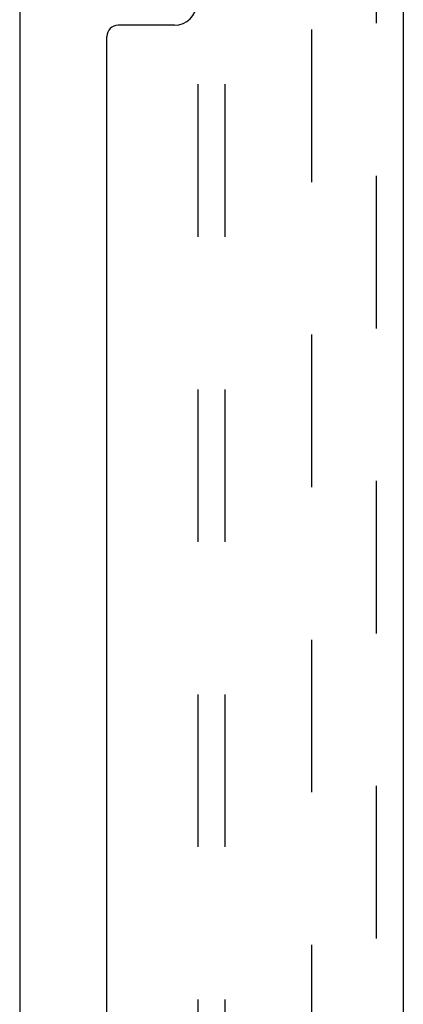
# Model space of a CAD drawing. Header units: inches. Extents: x 0 to 77.3, y 0 to 50.
# Tile 18 of 51: x 47 to 48.1, y 25.3 to 28. Entities that reach past the tile are written whole.
import ezdxf

# ---------------------------------------------------------------- set-up
doc = ezdxf.new("R2010")
doc.units = ezdxf.units.IN
doc.header["$LTSCALE"] = 4.25
doc.header["$MEASUREMENT"] = 0
doc.linetypes.add('HIDDEN', pattern=[0.2, 0.1, -0.1])
doc.layers.get('0').update_dxf_attribs({"linetype": 'CONTINUOUS'})
for name, color, linetype in [('DEFAULT_2', 8, 'HIDDEN'), ('REAR_DOOR', 7, 'CONTINUOUS'), ('SUBPANEL', 7, 'CONTINUOUS')]:
    doc.layers.add(name, color=color, linetype=linetype)

msp = doc.modelspace()

# ---------------------------------------------------------------- linework, layer by layer
at = {"color": 3, "linetype": 'Continuous'}
msp.add_line((47.044041, 31.347572), (47.044041, 17.751572), dxfattribs=at)
at = {"layer": 'DEFAULT_2', "color": 8, "linetype": 'HIDDEN'}
msp.add_line((47.856549, 31.376994), (47.856549, 17.72215), dxfattribs=at)
at = {"layer": 'REAR_DOOR', "color": 8, "linetype": 'HIDDEN'}
msp.add_line((48.036962, 16.944572), (48.036962, 32.154572), dxfattribs=at)
at = {"layer": 'REAR_DOOR', "color": 3, "linetype": 'Continuous'}
for p, q in [((48.111962, 28.799572), (48.111962, 20.299572)), ((47.474962, 27.989072), (47.317962, 27.989072)), ((47.286962, 21.141072), (47.286962, 27.958072))]:
    msp.add_line(p, q, dxfattribs=at)
for centre, radius, start, end in [((47.474962, 28.051072), 0.062, 270, 360), ((47.317962, 27.958072), 0.031, 90, 180)]:
    msp.add_arc(centre, radius, start, end, dxfattribs=at)
at = {"layer": 'SUBPANEL', "color": 8, "linetype": 'HIDDEN'}
for p, q in [((47.540962, 18.049572), (47.540962, 31.049572)), ((47.615962, 18.049572), (47.615962, 31.049572))]:
    msp.add_line(p, q, dxfattribs=at)

doc.saveas('drawing.dxf')
